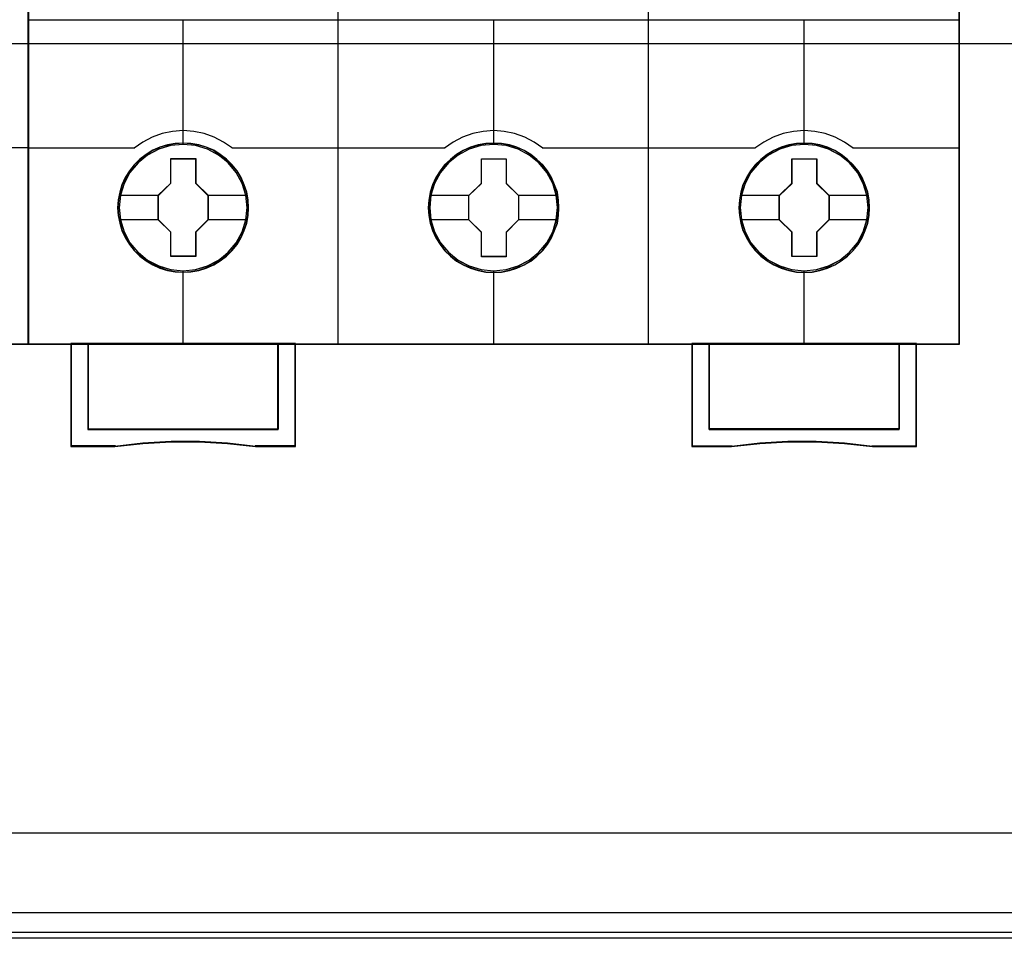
# Model space of a CAD drawing. Extents: x -558982 to 5119495, y -5290134 to 97908.
# Tile 100 of 256: x -476997 to -476426, y -23348 to -22812. Entities that reach past the tile are written whole.
import ezdxf

# ---------------------------------------------------------------- set-up
doc = ezdxf.new("R2010")
doc.units = 0
doc.header["$MEASUREMENT"] = 0
doc.layers.get('0').update_dxf_attribs({"color": 252})
doc.layers.add('45', color=8, linetype='Continuous')
doc.layers.add('50', color=7, linetype='Continuous')

# ---------------------------------------------------------------- blocks, each defined once
blk = doc.blocks.new('*U1040')
at = {"layer": '50', "color": 7}
for points in [[(59.825943, -92.486155), (387.918232, -92.486155), (387.918232, -379.414356), (59.825943, -379.414356), (59.825943, -92.486155)], [(391.762235, -435.77199), (55.98194, -435.77199), (55.98194, -385.150219), (391.762235, -385.150219), (391.762235, -435.77199)]]:
    blk.add_lwpolyline(points, dxfattribs=at)
blk = doc.blocks.new('*U1051')
at = {"layer": '50', "color": 7}
for points in [[(383.999821, -385.499773), (64.001505, -385.499773)], [(67.968952, -384.008872), (379.969373, -384.008872)], [(61.983887, -287.349254), (386.017439, -287.349254), (386.017439, -333.651915), (61.983887, -333.651915), (61.983887, -287.349254)]]:
    blk.add_lwpolyline(points, dxfattribs=at)
blk = doc.blocks.new('*U1055')
at = {"layer": '45', "color": 7}
blk.add_lwpolyline([(269.040449, -268.997671), (196.961415, -268.997671), (196.961415, -351.066058), (269.040449, -351.066058), (269.040449, -268.997671)], close=True, dxfattribs=at)
at = {"layer": '45', "color": 139}
blk.add_lwpolyline([(269.040449, -268.997671), (196.961415, -268.997671), (196.961415, -351.066058), (269.040449, -351.066058), (269.040449, -268.997671)], close=True, dxfattribs=at)
at = {"layer": '45', "color": 59}
blk.add_lwpolyline([(269.019241, -269.021504), (196.982623, -269.021504), (196.982623, -351.044873), (269.019241, -351.044873), (269.019241, -269.021504)], close=True, dxfattribs=at)
at = {"layer": '45', "color": 139}
blk.add_lwpolyline([(262.818466, -339.657888), (269.040449, -339.657888)], dxfattribs=at)
blk = doc.blocks.new('*U1056')
at = {"layer": '45', "color": 7}
for points in [[(286.995217, -268.997671), (268.971522, -268.997671), (268.971522, -351.066058), (286.995217, -351.066058), (305.007765, -351.066058), (323.03146, -351.066058), (323.03146, -268.997671), (305.007765, -268.997671), (286.995217, -268.997671)], [(281.77868, -343.150779), (281.756291, -342.697589), (281.683526, -342.249925), (281.526802, -341.818841), (281.347689, -341.404338), (281.112603, -341.011941), (280.832739, -340.663758), (280.502499, -340.343208), (280.133078, -340.066873), (279.763657, -339.823697), (279.332667, -339.635789), (278.901676, -339.508674), (278.442698, -339.425774), (277.989318, -339.403667), (277.530341, -339.425774), (277.088155, -339.508674), (276.640373, -339.635789), (276.226174, -339.823697), (275.834364, -340.066873), (275.476138, -340.343208), (275.1403, -340.663758), (274.877228, -341.011941), (274.630948, -341.404338), (274.429445, -341.818841), (274.311902, -342.249925), (274.222346, -342.697589), (274.188762, -343.150779), (274.222346, -343.598443), (274.311902, -344.040581), (274.429445, -344.471664), (274.630948, -344.886168), (274.877228, -345.278565), (275.1403, -345.637801), (275.476138, -345.958351), (275.834364, -346.234686), (276.226174, -346.466808), (276.640373, -346.64919), (277.088155, -346.787358), (277.530341, -346.875785), (277.989318, -346.897892), (278.442698, -346.875785), (278.901676, -346.787358), (279.332667, -346.64919), (279.763657, -346.466808), (280.133078, -346.234686), (280.502499, -345.958351), (280.832739, -345.637801), (281.112603, -345.278565), (281.347689, -344.886168), (281.526802, -344.471664), (281.683526, -344.040581), (281.756291, -343.598443), (281.77868, -343.150779)], [(281.77868, -343.150779), (281.756291, -342.697589), (281.683526, -342.249925), (281.526802, -341.818841), (281.347689, -341.404338), (281.112603, -341.011941), (280.832739, -340.663758), (280.502499, -340.343208), (280.133078, -340.066873), (279.763657, -339.823697), (279.332667, -339.635789), (278.901676, -339.508674), (278.442698, -339.425774), (277.989318, -339.403667), (277.530341, -339.425774), (277.088155, -339.508674), (276.640373, -339.635789), (276.226174, -339.823697), (275.834364, -340.066873), (275.476138, -340.343208), (275.1403, -340.663758), (274.877228, -341.011941), (274.630948, -341.404338), (274.429445, -341.818841), (274.311902, -342.249925), (274.222346, -342.697589), (274.188762, -343.150779), (274.222346, -343.598443), (274.311902, -344.040581), (274.429445, -344.471664), (274.630948, -344.886168), (274.877228, -345.278565), (275.1403, -345.637801), (275.476138, -345.958351), (275.834364, -346.234686), (276.226174, -346.466808), (276.640373, -346.64919), (277.088155, -346.787358), (277.530341, -346.875785), (277.989318, -346.897892), (278.442698, -346.875785), (278.901676, -346.787358), (279.332667, -346.64919), (279.763657, -346.466808), (280.133078, -346.234686), (280.502499, -345.958351), (280.832739, -345.637801), (281.112603, -345.278565), (281.347689, -344.886168), (281.526802, -344.471664), (281.683526, -344.040581), (281.756291, -343.598443), (281.77868, -343.150779)], [(281.760123, -343.150779), (281.737843, -342.69951), (281.665434, -342.253745), (281.509476, -341.824489), (281.331239, -341.411743), (281.097303, -341.02101), (280.818807, -340.674303), (280.490182, -340.355113), (280.122568, -340.079949), (279.754954, -339.837805), (279.32607, -339.650693), (278.897187, -339.524118), (278.440454, -339.441569), (277.989291, -339.419556), (277.532558, -339.441569), (277.092535, -339.524118), (276.646942, -339.650693), (276.234768, -339.837805), (275.844874, -340.079949), (275.4884, -340.355113), (275.154205, -340.674303), (274.892419, -341.02101), (274.647343, -341.411743), (274.446826, -341.824489), (274.329857, -342.253745), (274.240739, -342.69951), (274.207319, -343.150779), (274.240739, -343.596545), (274.329857, -344.036808), (274.446826, -344.466063), (274.647343, -344.878809), (274.892419, -345.269542), (275.154205, -345.627255), (275.4884, -345.946446), (275.844874, -346.22161), (276.234768, -346.452747), (276.646942, -346.634356), (277.092535, -346.771938), (277.532558, -346.85999), (277.989291, -346.882003), (278.440454, -346.85999), (278.897187, -346.771938), (279.32607, -346.634356), (279.754954, -346.452747), (280.122568, -346.22161), (280.490182, -345.946446), (280.818807, -345.627255), (281.097303, -345.269542), (281.331239, -344.878809), (281.509476, -344.466063), (281.665434, -344.036808), (281.737843, -343.596545), (281.760123, -343.150779)], [(299.789823, -343.155961), (299.76744, -342.70831), (299.694698, -342.26066), (299.538023, -341.824063), (299.358965, -341.409572), (299.123953, -341.022714), (298.844175, -340.669015), (298.514038, -340.348476), (298.150328, -340.072148), (297.775426, -339.82898), (297.344569, -339.646605), (296.913712, -339.513967), (296.454877, -339.431069), (296.001638, -339.408963), (295.548399, -339.431069), (295.100755, -339.513967), (294.653111, -339.646605), (294.239041, -339.82898), (293.847353, -340.072148), (293.489238, -340.348476), (293.153505, -340.669015), (292.890514, -341.022714), (292.64431, -341.409572), (292.448466, -341.824063), (292.325364, -342.26066), (292.235836, -342.70831), (292.207858, -343.155961), (292.235836, -343.609137), (292.325364, -344.045734), (292.448466, -344.476805), (292.64431, -344.891296), (292.890514, -345.28368), (293.153505, -345.642906), (293.489238, -345.963445), (293.847353, -346.245299), (294.239041, -346.471888), (294.653111, -346.65979), (295.100755, -346.792427), (295.548399, -346.880852), (296.001638, -346.908485), (296.454877, -346.880852), (296.913712, -346.792427), (297.344569, -346.65979), (297.775426, -346.471888), (298.150328, -346.245299), (298.514038, -345.963445), (298.844175, -345.642906), (299.123953, -345.28368), (299.358965, -344.891296), (299.538023, -344.476805), (299.694698, -344.045734), (299.76744, -343.609137), (299.789823, -343.155961)], [(299.789823, -343.155961), (299.76744, -342.70831), (299.694698, -342.26066), (299.538023, -341.824063), (299.358965, -341.409572), (299.123953, -341.022714), (298.844175, -340.669015), (298.514038, -340.348476), (298.150328, -340.072148), (297.775426, -339.82898), (297.344569, -339.646605), (296.913712, -339.513967), (296.454877, -339.431069), (296.001638, -339.408963), (295.548399, -339.431069), (295.100755, -339.513967), (294.653111, -339.646605), (294.239041, -339.82898), (293.847353, -340.072148), (293.489238, -340.348476), (293.153505, -340.669015), (292.890514, -341.022714), (292.64431, -341.409572), (292.448466, -341.824063), (292.325364, -342.26066), (292.235836, -342.70831), (292.207858, -343.155961), (292.235836, -343.609137), (292.325364, -344.045734), (292.448466, -344.476805), (292.64431, -344.891296), (292.890514, -345.28368), (293.153505, -345.642906), (293.489238, -345.963445), (293.847353, -346.245299), (294.239041, -346.471888), (294.653111, -346.65979), (295.100755, -346.792427), (295.548399, -346.880852), (296.001638, -346.908485), (296.454877, -346.880852), (296.913712, -346.792427), (297.344569, -346.65979), (297.775426, -346.471888), (298.150328, -346.245299), (298.514038, -345.963445), (298.844175, -345.642906), (299.123953, -345.28368), (299.358965, -344.891296), (299.538023, -344.476805), (299.694698, -344.045734), (299.76744, -343.609137), (299.789823, -343.155961)], [(299.771265, -343.155972), (299.748985, -342.710219), (299.676573, -342.264466), (299.52061, -341.829719), (299.342367, -341.416984), (299.108422, -341.031765), (298.829916, -340.679565), (298.50128, -340.360384), (298.139223, -340.085227), (297.766025, -339.84309), (297.337126, -339.661486), (296.908228, -339.529411), (296.451479, -339.446864), (296.0003, -339.424852), (295.549121, -339.446864), (295.103512, -339.529411), (294.657903, -339.661486), (294.245715, -339.84309), (293.855807, -340.085227), (293.49932, -340.360384), (293.165113, -340.679565), (292.903318, -341.031765), (292.658233, -341.416984), (292.463279, -341.829719), (292.340736, -342.264466), (292.251615, -342.710219), (292.223764, -343.155972), (292.251615, -343.607229), (292.340736, -344.041976), (292.463279, -344.47122), (292.658233, -344.883954), (292.903318, -345.274676), (293.165113, -345.63238), (293.49932, -345.951561), (293.855807, -346.232221), (294.245715, -346.457849), (294.657903, -346.644955), (295.103512, -346.77703), (295.549121, -346.86508), (296.0003, -346.892596), (296.451479, -346.86508), (296.908228, -346.77703), (297.337126, -346.644955), (297.766025, -346.457849), (298.139223, -346.232221), (298.50128, -345.951561), (298.829916, -345.63238), (299.108422, -345.274676), (299.342367, -344.883954), (299.52061, -344.47122), (299.676573, -344.041976), (299.748985, -343.607229), (299.771265, -343.155972)], [(317.806267, -343.156076), (317.783886, -342.702885), (317.711147, -342.255221), (317.554477, -341.824137), (317.375427, -341.409634), (317.140423, -341.017237), (316.860657, -340.669054), (316.530532, -340.348505), (316.16124, -340.072169), (315.791949, -339.828993), (315.361108, -339.641085), (314.930268, -339.513971), (314.471451, -339.43107), (314.018229, -339.408963), (313.559412, -339.43107), (313.117381, -339.513971), (312.669755, -339.641085), (312.2557, -339.828993), (311.864027, -340.072169), (311.505926, -340.348505), (311.170206, -340.669054), (310.907226, -341.017237), (310.661032, -341.409634), (310.4596, -341.824137), (310.342098, -342.255221), (310.252572, -342.702885), (310.219, -343.156076), (310.252572, -343.60374), (310.342098, -344.045877), (310.4596, -344.476961), (310.661032, -344.891464), (310.907226, -345.283861), (311.170206, -345.643097), (311.505926, -345.963647), (311.864027, -346.239983), (312.2557, -346.472105), (312.669755, -346.654486), (313.117381, -346.792654), (313.559412, -346.881082), (314.018229, -346.903188), (314.471451, -346.881082), (314.930268, -346.792654), (315.361108, -346.654486), (315.791949, -346.472105), (316.16124, -346.239983), (316.530532, -345.963647), (316.860657, -345.643097), (317.140423, -345.283861), (317.375427, -344.891464), (317.554477, -344.476961), (317.711147, -344.045877), (317.783886, -343.60374), (317.806267, -343.156076)], [(317.806267, -343.156076), (317.783886, -342.702885), (317.711147, -342.255221), (317.554477, -341.824137), (317.375427, -341.409634), (317.140423, -341.017237), (316.860657, -340.669054), (316.530532, -340.348505), (316.16124, -340.072169), (315.791949, -339.828993), (315.361108, -339.641085), (314.930268, -339.513971), (314.471451, -339.43107), (314.018229, -339.408963), (313.559412, -339.43107), (313.117381, -339.513971), (312.669755, -339.641085), (312.2557, -339.828993), (311.864027, -340.072169), (311.505926, -340.348505), (311.170206, -340.669054), (310.907226, -341.017237), (310.661032, -341.409634), (310.4596, -341.824137), (310.342098, -342.255221), (310.252572, -342.702885), (310.219, -343.156076), (310.252572, -343.60374), (310.342098, -344.045877), (310.4596, -344.476961), (310.661032, -344.891464), (310.907226, -345.283861), (311.170206, -345.643097), (311.505926, -345.963647), (311.864027, -346.239983), (312.2557, -346.472105), (312.669755, -346.654486), (313.117381, -346.792654), (313.559412, -346.881082), (314.018229, -346.903188), (314.471451, -346.881082), (314.930268, -346.792654), (315.361108, -346.654486), (315.791949, -346.472105), (316.16124, -346.239983), (316.530532, -345.963647), (316.860657, -345.643097), (317.140423, -345.283861), (317.375427, -344.891464), (317.554477, -344.476961), (317.711147, -344.045877), (317.783886, -343.60374), (317.806267, -343.156076)], [(317.790361, -343.156076), (317.768074, -342.704807), (317.695639, -342.259041), (317.539627, -341.829785), (317.361327, -341.417039), (317.127309, -341.026306), (316.848715, -340.6796), (316.519975, -340.360409), (316.152232, -340.085245), (315.784488, -339.843101), (315.355454, -339.65599), (314.92642, -339.529414), (314.469527, -339.446865), (314.018206, -339.424852), (313.561312, -339.446865), (313.121135, -339.529414), (312.675385, -339.65599), (312.263067, -339.843101), (311.873036, -340.085245), (311.516437, -340.360409), (311.182124, -340.6796), (310.920247, -341.026306), (310.675084, -341.417039), (310.474497, -341.829785), (310.357488, -342.259041), (310.268338, -342.704807), (310.234907, -343.156076), (310.268338, -343.601841), (310.357488, -344.042104), (310.474497, -344.47136), (310.675084, -344.884106), (310.920247, -345.274839), (311.182124, -345.632552), (311.516437, -345.951742), (311.873036, -346.226906), (312.263067, -346.458044), (312.675385, -346.639652), (313.121135, -346.777234), (313.561312, -346.865286), (314.018206, -346.8873), (314.469527, -346.865286), (314.92642, -346.777234), (315.355454, -346.639652), (315.784488, -346.458044), (316.152232, -346.226906), (316.519975, -345.951742), (316.848715, -345.632552), (317.127309, -345.274839), (317.361327, -344.884106), (317.539627, -344.47136), (317.695639, -344.042104), (317.768074, -343.601841), (317.790361, -343.156076)], [(277.273083, -340.301385), (278.716237, -340.301385), (278.716237, -341.729027), (279.437815, -342.431781), (279.437815, -343.853889), (278.716237, -344.573244), (278.716237, -345.984285), (277.273083, -345.984285), (277.273083, -344.573244), (276.540232, -343.853889), (276.540232, -342.431781), (277.273083, -341.729027), (277.273083, -340.301385)], [(277.273083, -340.301385), (278.716237, -340.301385), (278.716237, -340.301385), (278.716237, -341.729027), (278.716237, -341.729027), (279.437815, -342.431781), (279.437815, -342.431781), (279.437815, -343.853889), (279.437815, -343.853889), (278.716237, -344.573244), (278.716237, -344.573244), (278.716237, -345.984285), (278.716237, -345.984285), (277.273083, -345.984285), (277.273083, -345.984285), (277.273083, -344.573244), (277.273083, -344.573244), (276.540232, -343.853889), (276.540232, -343.853889), (276.540232, -342.431781), (276.540232, -342.431781), (277.273083, -341.729027), (277.273083, -341.729027), (277.273083, -340.301385), (277.273083, -340.301385)], [(277.280944, -340.317274), (278.708253, -340.317274), (278.708253, -341.736933), (279.421908, -342.435757), (279.421908, -343.849913), (278.708253, -344.565245), (278.708253, -345.968396), (277.280944, -345.968396), (277.280944, -344.565245), (276.556138, -343.849913), (276.556138, -342.435757), (277.280944, -341.736933), (277.280944, -340.317274)], [(295.289863, -340.311978), (296.733017, -340.311978), (296.733017, -341.734086), (297.448957, -342.442373), (297.448957, -343.864482), (296.733017, -344.583836), (296.733017, -345.994878), (295.289863, -345.994878), (295.289863, -344.583836), (294.551374, -343.864482), (294.551374, -342.442373), (295.289863, -341.734086), (295.289863, -340.311978)], [(295.289863, -340.311978), (296.733017, -340.311978), (296.733017, -340.311978), (296.733017, -341.734086), (296.733017, -341.734086), (297.448957, -342.442373), (297.448957, -342.442373), (297.448957, -343.864482), (297.448957, -343.864482), (296.733017, -344.583836), (296.733017, -344.583836), (296.733017, -345.994878), (296.733017, -345.994878), (295.289863, -345.994878), (295.289863, -345.994878), (295.289863, -344.583836), (295.289863, -344.583836), (294.551374, -343.864482), (294.551374, -343.864482), (294.551374, -342.442373), (294.551374, -342.442373), (295.289863, -341.734086), (295.289863, -341.734086), (295.289863, -340.311978), (295.289863, -340.311978)], [(295.297662, -340.327866), (296.724971, -340.327866), (296.724971, -341.742023), (297.433051, -342.446349), (297.433051, -343.860506), (296.724971, -344.575838), (296.724971, -345.978989), (295.297662, -345.978989), (295.297662, -344.575838), (294.56728, -343.860506), (294.56728, -342.446349), (295.297662, -341.742023), (295.297662, -340.327866)], [(313.301341, -340.311978), (314.745816, -340.311978), (314.745816, -341.734145), (315.468053, -342.436929), (315.468053, -343.859097), (314.745816, -344.578481), (314.745816, -345.989581), (313.301341, -345.989581), (313.301341, -344.578481), (312.567819, -343.859097), (312.567819, -342.436929), (313.301341, -341.734145), (313.301341, -340.311978)], [(313.301341, -340.311978), (314.745816, -340.311978), (314.745816, -340.311978), (314.745816, -341.734145), (314.745816, -341.734145), (315.468053, -342.436929), (315.468053, -342.436929), (315.468053, -343.859097), (315.468053, -343.859097), (314.745816, -344.578481), (314.745816, -344.578481), (314.745816, -345.989581), (314.745816, -345.989581), (313.301341, -345.989581), (313.301341, -345.989581), (313.301341, -344.578481), (313.301341, -344.578481), (312.567819, -343.859097), (312.567819, -343.859097), (312.567819, -342.436929), (312.567819, -342.436929), (313.301341, -341.734145), (313.301341, -341.734145), (313.301341, -340.311978), (313.301341, -340.311978)], [(313.310511, -340.327866), (314.736501, -340.327866), (314.736501, -341.742074), (315.449496, -342.440924), (315.449496, -343.855132), (314.736501, -344.57049), (314.736501, -345.973693), (313.310511, -345.973693), (313.310511, -344.57049), (312.586376, -343.855132), (312.586376, -342.440924), (313.310511, -341.742074), (313.310511, -340.327866)], [(283.506617, -355.999261), (272.470863, -355.999261), (272.470863, -351.031633), (271.476752, -351.031633), (271.476752, -357.000532), (274.029049, -357.000532), (275.654254, -356.823511), (277.290628, -356.735001), (278.927003, -356.735001), (280.557792, -356.823511), (282.194167, -357.000532), (284.511899, -357.000532), (284.511899, -351.031633), (283.506617, -351.031633), (283.506617, -355.999261)], [(283.509807, -356.004832), (283.509807, -351.031633), (277.989023, -351.031633), (272.468239, -351.031633), (272.468239, -356.004832), (283.509807, -356.004832)], [(307.488433, -351.031633), (307.488433, -357.000532), (309.806165, -357.000532), (311.442539, -356.823511), (313.073329, -356.735001), (314.709703, -356.735001), (316.346078, -356.823511), (317.971282, -357.000532), (320.52358, -357.000532), (320.52358, -351.031633), (319.529468, -351.031633), (319.529468, -355.999261), (308.493714, -355.999261), (308.493714, -351.031633), (307.488433, -351.031633)], [(314.012634, -351.031633), (308.493176, -351.031633), (308.493176, -356.004832), (319.532092, -356.004832), (319.532092, -351.031633), (314.012634, -351.031633)]]:
    blk.add_lwpolyline(points, close=True, dxfattribs=at)
at = {"layer": '45', "color": 139}
for points in [[(286.995217, -268.997671), (268.971522, -268.997671), (268.971522, -351.066058), (286.995217, -351.066058), (305.007765, -351.066058), (323.03146, -351.066058), (323.03146, -268.997671), (305.007765, -268.997671), (286.995217, -268.997671)], [(286.999633, -269.016208), (268.987428, -269.016208), (268.987428, -351.05017), (286.999633, -351.05017), (305.000698, -351.05017), (323.012903, -351.05017), (323.012903, -269.016208), (305.000698, -269.016208), (286.999633, -269.016208)], [(281.693847, -343.145367), (281.621096, -342.426759), (281.414037, -341.746844), (281.07267, -341.111152), (280.613782, -340.552848), (280.048567, -340.099572), (279.405006, -339.762378), (278.705482, -339.546796), (277.983574, -339.480463), (277.261666, -339.546796), (276.573334, -339.762378), (275.929773, -340.099572), (275.364558, -340.552848), (274.90567, -341.111152), (274.564303, -341.746844), (274.346052, -342.426759), (274.278897, -343.145367), (274.346052, -343.863976), (274.564303, -344.549418), (274.90567, -345.179583), (275.364558, -345.737887), (275.929773, -346.191163), (276.573334, -346.528356), (277.261666, -346.738411), (277.983574, -346.8158), (278.705482, -346.738411), (279.405006, -346.528356), (280.048567, -346.191163), (280.613782, -345.737887), (281.07267, -345.179583), (281.414037, -344.549418), (281.621096, -343.863976), (281.693847, -343.145367)], [(281.699149, -343.150779), (281.626401, -342.432148), (281.41935, -341.746684), (281.072401, -341.110972), (280.607935, -340.558178), (280.053935, -340.104888), (279.410399, -339.762156), (278.710903, -339.552094), (277.989023, -339.485759), (277.267143, -339.552094), (276.567648, -339.762156), (275.929707, -340.104888), (275.370111, -340.558178), (274.90005, -341.110972), (274.558696, -341.746684), (274.351645, -342.432148), (274.278897, -343.150779), (274.351645, -343.863883), (274.558696, -344.554875), (274.90005, -345.185059), (275.370111, -345.737853), (275.929707, -346.191143), (276.567648, -346.533875), (277.267143, -346.743937), (277.989023, -346.8158), (278.710903, -346.743937), (279.410399, -346.533875), (280.053935, -346.191143), (280.607935, -345.737853), (281.072401, -345.185059), (281.41935, -344.554875), (281.626401, -343.863883), (281.699149, -343.150779)], [(299.710291, -343.145367), (299.631948, -342.426759), (299.424897, -341.746844), (299.083543, -341.111152), (298.624674, -340.552848), (298.059481, -340.099572), (297.415945, -339.762378), (296.722045, -339.546796), (295.99457, -339.480463), (295.27269, -339.546796), (294.584386, -339.762378), (293.94085, -340.099572), (293.375657, -340.552848), (292.916788, -341.111152), (292.575434, -341.746844), (292.362788, -342.426759), (292.29004, -343.145367), (292.362788, -343.863976), (292.575434, -344.549418), (292.916788, -345.179583), (293.375657, -345.737887), (293.94085, -346.191163), (294.584386, -346.528356), (295.27269, -346.738411), (295.99457, -346.8158), (296.722045, -346.738411), (297.415945, -346.528356), (298.059481, -346.191163), (298.624674, -345.737887), (299.083543, -345.179583), (299.424897, -344.549418), (299.631948, -343.863976), (299.710291, -343.145367)], [(299.710291, -343.150779), (299.637544, -342.432148), (299.430493, -341.746684), (299.083543, -341.110972), (298.619078, -340.558178), (298.065077, -340.104888), (297.421541, -339.762156), (296.722045, -339.552094), (296.000166, -339.485759), (295.278286, -339.552094), (294.57879, -339.762156), (293.94085, -340.104888), (293.381253, -340.558178), (292.916788, -341.110972), (292.569838, -341.746684), (292.362788, -342.432148), (292.29004, -343.150779), (292.362788, -343.863883), (292.569838, -344.554875), (292.916788, -345.185059), (293.381253, -345.737853), (293.94085, -346.191143), (294.57879, -346.533875), (295.278286, -346.743937), (296.000166, -346.8158), (296.722045, -346.743937), (297.421541, -346.533875), (298.065077, -346.191143), (298.619078, -345.737853), (299.083543, -345.185059), (299.430493, -344.554875), (299.637544, -343.863883), (299.710291, -343.150779)], [(317.724085, -343.150779), (317.651312, -342.432148), (317.444187, -341.746684), (317.102711, -341.110972), (316.632482, -340.558178), (316.078283, -340.104888), (315.434517, -339.762156), (314.734771, -339.552094), (314.012634, -339.485759), (313.290496, -339.552094), (312.590751, -339.762156), (311.952582, -340.104888), (311.392786, -340.558178), (310.928155, -341.110972), (310.581081, -341.746684), (310.373956, -342.432148), (310.301183, -343.150779), (310.373956, -343.863883), (310.581081, -344.554875), (310.928155, -345.185059), (311.392786, -345.737853), (311.952582, -346.191143), (312.590751, -346.533875), (313.290496, -346.743937), (314.012634, -346.8158), (314.734771, -346.743937), (315.434517, -346.533875), (316.078283, -346.191143), (316.632482, -345.737853), (317.102711, -345.185059), (317.444187, -344.554875), (317.651312, -343.863883), (317.724085, -343.150779)], [(317.724085, -343.145367), (317.64571, -342.426759), (317.438577, -341.746844), (317.097088, -341.111152), (316.638036, -340.552848), (316.072619, -340.099572), (315.428828, -339.762378), (314.734652, -339.546796), (314.012486, -339.480463), (313.284721, -339.546796), (312.596144, -339.762378), (311.952352, -340.099572), (311.386935, -340.552848), (310.927884, -341.111152), (310.586394, -341.746844), (310.373663, -342.426759), (310.306485, -343.145367), (310.373663, -343.863976), (310.586394, -344.549418), (310.927884, -345.179583), (311.386935, -345.737887), (311.952352, -346.191163), (312.596144, -346.528356), (313.284721, -346.738411), (314.012486, -346.8158), (314.734652, -346.738411), (315.428828, -346.528356), (316.072619, -346.191163), (316.638036, -345.737887), (317.097088, -345.179583), (317.438577, -344.549418), (317.64571, -343.863976), (317.724085, -343.145367)]]:
    blk.add_lwpolyline(points, close=True, dxfattribs=at)
for points in [[(286.982665, -351.066058), (286.982665, -305.303618)], [(304.983203, -351.066058), (304.983203, -305.303618)], [(268.971522, -332.253699), (287.017128, -332.253699)], [(277.971791, -332.253699), (277.971791, -339.504296)], [(286.982665, -332.253699), (305.017667, -332.253699)], [(295.982934, -332.253699), (295.982934, -339.504296)], [(304.983203, -332.253699), (323.03146, -332.253699)], [(313.994077, -332.253699), (313.994077, -339.504296)], [(280.842864, -339.708202), (280.332859, -339.343819), (279.789227, -339.059144), (279.211968, -338.848485), (278.606687, -338.728922), (277.990197, -338.683374), (277.373708, -338.728922), (276.774031, -338.848485), (276.191168, -339.059144), (275.647536, -339.343819), (275.143135, -339.708202)], [(298.848705, -339.708202), (298.344277, -339.343819), (297.800616, -339.059144), (297.217722, -338.848485), (296.618014, -338.728922), (296.001491, -338.683374), (295.384969, -338.728922), (294.78526, -338.848485), (294.202366, -339.059144), (293.658705, -339.343819), (293.154278, -339.708202)], [(316.859847, -339.708202), (316.355446, -339.343819), (315.80621, -339.059144), (315.228951, -338.848485), (314.629275, -338.728922), (314.012785, -338.683374), (313.396295, -338.728922), (312.791014, -338.848485), (312.213756, -339.059144), (311.670124, -339.343819), (311.160118, -339.708202)], [(268.971522, -339.673777), (275.177599, -339.673777)], [(280.805749, -339.673777), (287.017128, -339.673777)], [(286.982665, -339.673777), (293.188741, -339.673777)], [(298.81159, -339.673777), (305.017667, -339.673777)], [(304.983203, -339.673777), (311.194582, -339.673777)], [(316.822733, -339.673777), (323.03146, -339.673777)], [(277.971791, -346.789319), (277.971791, -351.066058)], [(295.982934, -346.789319), (295.982934, -351.066058)], [(313.994077, -346.789319), (313.994077, -351.066058)], [(271.476752, -351.031633), (271.476752, -357.000532)], [(278.006255, -351.031633), (271.476752, -351.031633)], [(272.468239, -351.031633), (272.468239, -356.004832)], [(283.472692, -356.004832), (283.472692, -351.031633)], [(284.477435, -351.031633), (284.477435, -357.000532)], [(307.488433, -351.031633), (307.488433, -357.000532)], [(308.493176, -356.004832), (308.493176, -351.031633)], [(319.497629, -351.031633), (319.497629, -356.004832)], [(320.489116, -351.031633), (320.489116, -357.000532)], [(272.468239, -355.970407), (283.509807, -355.970407)], [(319.532092, -355.970407), (308.493176, -355.970407)], [(274.058861, -356.966106), (271.476752, -356.966106)], [(282.200195, -357.000532), (280.561149, -356.801039), (278.927697, -356.701292), (277.288651, -356.701292), (275.649605, -356.801039), (274.021747, -357.000532)], [(284.511899, -356.966106), (282.165731, -356.966106)], [(307.488433, -356.966106), (309.837251, -356.966106)], [(317.978585, -357.000532), (316.350727, -356.801039), (314.711681, -356.701292), (313.072635, -356.701292), (311.439183, -356.801039), (309.800137, -357.000532)], [(317.944121, -356.966106), (320.52358, -356.966106)]]:
    blk.add_lwpolyline(points, dxfattribs=at)
at = {"layer": '45', "color": 59}
blk.add_lwpolyline([(286.982665, -351.066058), (286.982665, -305.303618)], dxfattribs=at)
at = {"layer": '45', "color": 7}
for points in [[(274.262991, -342.417246), (276.574695, -342.417246)], [(279.403351, -342.417246), (281.704451, -342.417246)], [(292.279436, -342.427838), (294.588489, -342.427838)], [(297.414494, -342.427838), (299.715593, -342.427838)], [(310.290578, -342.422542), (312.604933, -342.422542)], [(315.430938, -342.422542), (317.734689, -342.422542)], [(274.262991, -343.83135), (276.574695, -343.83135)], [(279.403351, -343.83135), (281.704451, -343.83135)], [(292.279436, -343.841943), (294.588489, -343.841943)], [(297.414494, -343.841943), (299.715593, -343.841943)], [(310.290578, -343.836647), (312.604933, -343.836647)], [(315.430938, -343.836647), (317.734689, -343.836647)]]:
    blk.add_lwpolyline(points, dxfattribs=at)
at = {"layer": '45', "color": 59}
for points in [[(283.506617, -355.999261), (272.470863, -355.999261), (272.470863, -351.031633), (271.476752, -351.031633), (271.476752, -357.000532), (274.029049, -357.000532), (275.654254, -356.823511), (277.290628, -356.735001), (278.927003, -356.735001), (280.557792, -356.823511), (282.194167, -357.000532), (284.511899, -357.000532), (284.511899, -351.031633), (283.506617, -351.031633), (283.506617, -355.999261)], [(283.493165, -355.988703), (272.484343, -355.988703), (272.484343, -351.047521), (271.492658, -351.047521), (271.492658, -356.984643), (274.038726, -356.984643), (275.659965, -356.808565), (277.292346, -356.720526), (278.924727, -356.720526), (280.551536, -356.808565), (282.183917, -356.984643), (284.495992, -356.984643), (284.495992, -351.047521), (283.493165, -351.047521), (283.493165, -355.988703)], [(283.509807, -356.004832), (283.509807, -351.031633), (277.989023, -351.031633), (272.468239, -351.031633), (272.468239, -356.004832), (283.509807, -356.004832)], [(283.493901, -355.988944), (283.493901, -351.047521), (277.989023, -351.047521), (272.484146, -351.047521), (272.484146, -355.988944), (283.493901, -355.988944)], [(307.488433, -351.031633), (307.488433, -357.000532), (309.806165, -357.000532), (311.442539, -356.823511), (313.073329, -356.735001), (314.709703, -356.735001), (316.346078, -356.823511), (317.971282, -357.000532), (320.52358, -357.000532), (320.52358, -351.031633), (319.529468, -351.031633), (319.529468, -355.999261), (308.493714, -355.999261), (308.493714, -351.031633), (307.488433, -351.031633)], [(307.50699, -351.047521), (307.50699, -356.984643), (309.818594, -356.984643), (311.450642, -356.808565), (313.07712, -356.720526), (314.709168, -356.720526), (316.341216, -356.808565), (317.962124, -356.984643), (320.507674, -356.984643), (320.507674, -351.047521), (319.51619, -351.047521), (319.51619, -355.988703), (308.509613, -355.988703), (308.509613, -351.047521), (307.50699, -351.047521)], [(314.012634, -351.031633), (308.493176, -351.031633), (308.493176, -356.004832), (319.532092, -356.004832), (319.532092, -351.031633), (314.012634, -351.031633)], [(314.012634, -351.047521), (308.509082, -351.047521), (308.509082, -355.988944), (319.516186, -355.988944), (319.516186, -351.047521), (314.012634, -351.047521)]]:
    blk.add_lwpolyline(points, close=True, dxfattribs=at)

msp = doc.modelspace()

# ---------------------------------------------------------------- block references
at = {"xscale": 10, "yscale": 10, "zscale": 10}
for name in ['*U1040', '*U1051', '*U1055', '*U1056']:
    msp.add_blockref(name, (-479682.25, -19489.05), dxfattribs=at)

doc.saveas('drawing.dxf')
